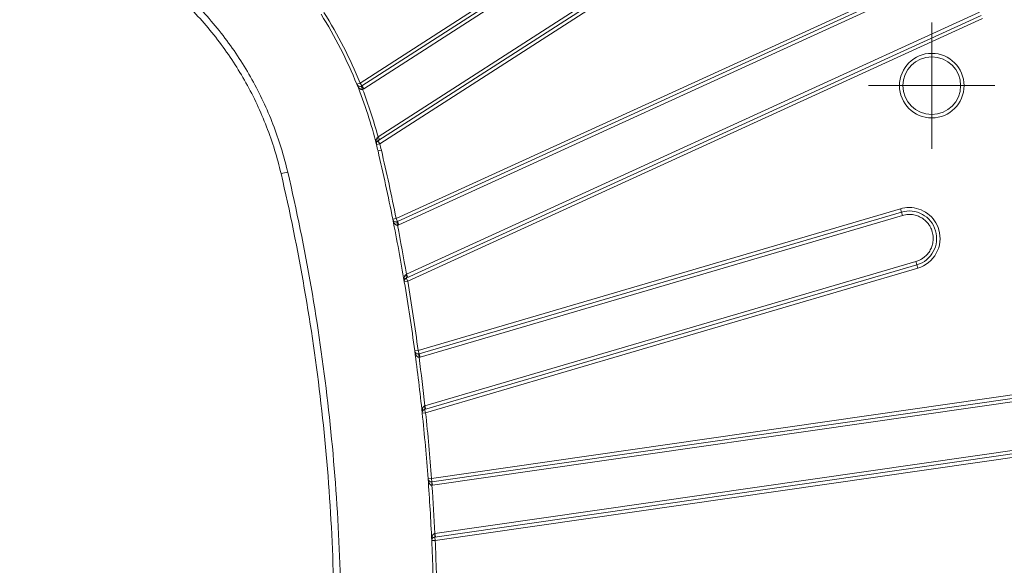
# Model space of a CAD drawing. Header units: millimetres. Extents: x 0 to 420, y 0 to 297.
# Tile 58 of 106: x 111 to 147, y 238 to 258. Entities that reach past the tile are written whole.
import ezdxf

# ---------------------------------------------------------------- set-up
doc = ezdxf.new("R2010")
doc.units = ezdxf.units.MM

# ---------------------------------------------------------------- blocks, each defined once
blk = doc.blocks.new('SW_CENTERMARKSYMBOL_23')
at = {"color": 0, "linetype": 'Continuous', "lineweight": 0}
for p, q in [((0, 1.25), (0, 2.3)), ((0, 0), (0, 1.25)), ((-1.25, 0), (-2.3, 0)), ((0, 0), (-1.25, 0)), ((0, 0), (0, -1.25)), ((0, 0), (1.25, 0)), ((1.25, 0), (2.3, 0)), ((0, -1.25), (0, -2.3))]:
    blk.add_line(p, q, dxfattribs=at)

msp = doc.modelspace()

# ---------------------------------------------------------------- linework, layer by layer
at = {"color": 7, "linetype": 'Continuous', "lineweight": 15}
for p, q in [((141.27927156, 266.72078044), (123.56168481, 255.33437882)), ((123.62926492, 255.22922213), (141.34685167, 266.61562375)), ((141.41443177, 266.51046706), (123.69684502, 255.12406544)), ((142.4281333, 264.93311668), (124.21383642, 253.22749885)), ((124.21576563, 253.37732646), (142.3605532, 265.03827337)), ((124.28141652, 253.12234216), (142.4957134, 264.82795999)), ((145.28220428, 259.72488297), (124.87545324, 250.40543203)), ((124.92738012, 250.29172803), (145.33413115, 259.61117897)), ((145.38605803, 259.49747497), (124.97930699, 250.17802404)), ((146.16496118, 257.79191498), (125.24319793, 248.23726585)), ((125.25171964, 248.37857579), (146.1130343, 257.90561898)), ((125.2951248, 248.12356185), (146.21688806, 257.67821098)), ((123.44584045, 255.2874205), (123.56168481, 255.33437882)), ((123.62926492, 255.22922213), (123.56168481, 255.33437882)), ((123.60776418, 255.21818204), (123.65384354, 255.10198526)), ((123.62926492, 255.22922213), (123.69684502, 255.12406544)), ((124.28141652, 253.12234216), (124.16011964, 253.09214169)), ((124.28141652, 253.12234216), (124.21383642, 253.22749885)), ((124.21576563, 253.37732646), (124.28334573, 253.27216977)), ((124.21532297, 252.86342735), (124.33704124, 252.89188191)), ((120.92892787, 252.0951616), (120.68549138, 252.03825227)), ((143.23383245, 250.75799755), (125.67733062, 245.60294349)), ((125.71254719, 245.48300687), (143.26904902, 250.63806093)), ((143.26904902, 250.63806093), (143.23383245, 250.75799755)), ((143.30426559, 250.5181243), (143.26904902, 250.63806093)), ((124.75286712, 250.3809853), (124.87545324, 250.40543203)), ((124.92738012, 250.29172803), (124.87545324, 250.40543203)), ((124.89970235, 250.28280667), (124.92395147, 250.1601813)), ((124.92738012, 250.29172803), (124.97930699, 250.17802404)), ((143.30426559, 250.5181243), (125.74776376, 245.36307024)), ((125.92199949, 243.59035052), (143.79729756, 248.8390116)), ((143.83251413, 248.71907498), (143.79729756, 248.8390116)), ((125.25171964, 248.37857579), (125.30364652, 248.26487179)), ((143.83251413, 248.71907498), (125.91373143, 243.45764566)), ((125.948948, 243.33770904), (143.8677307, 248.59913836)), ((143.83251413, 248.71907498), (143.8677307, 248.59913836)), ((125.2951248, 248.12356185), (125.17186223, 248.10279317)), ((125.2951248, 248.12356185), (125.24319793, 248.23726585)), ((125.55345199, 245.5862377), (125.67733062, 245.60294349)), ((125.71254719, 245.48300687), (125.67733062, 245.60294349)), ((125.69383671, 245.47903808), (125.7103428, 245.35513268)), ((125.71254719, 245.48300687), (125.74776376, 245.36307024)), ((150.11858661, 244.39024598), (126.16272875, 240.94591361)), ((126.18051811, 240.82218593), (150.13637597, 244.2665183)), ((150.15416532, 244.14279062), (126.19830746, 240.69845825)), ((125.948948, 243.33770904), (125.91373143, 243.45764566)), ((125.92199949, 243.59035052), (125.95721606, 243.4704139)), ((125.948948, 243.33770904), (125.82463156, 243.3246545)), ((150.42100565, 242.28687542), (126.27830983, 238.8156798)), ((126.28450825, 238.9428564), (150.40321629, 242.4106031)), ((126.29609918, 238.69195212), (150.438795, 242.16314774)), ((126.03806772, 240.93671432), (126.16272875, 240.94591361)), ((126.18051811, 240.82218593), (126.16272875, 240.94591361)), ((126.17172709, 240.82123791), (126.18072543, 240.69656221)), ((126.18051811, 240.82218593), (126.19830746, 240.69845825)), ((126.19830746, 240.69845825), (126.18072543, 240.69656221)), ((126.29609918, 238.69195212), (126.27830983, 238.8156798)), ((126.28450825, 238.9428564), (126.3022976, 238.81912872)), ((126.29609918, 238.69195212), (126.17122318, 238.68638591))]:
    msp.add_line(p, q, dxfattribs=at)
at = {"color": 7, "linetype": 'Continuous', "lineweight": 15, "flags": 128}
msp.add_lwpolyline([(124.18426911, 253.34270409), (124.19538722, 253.32300029), (124.20484246, 253.30362327), (124.21231481, 253.28522888), (124.21755136, 253.26843968), (124.22037486, 253.25382391), (124.22068977, 253.24187627), (124.21848542, 253.23300112), (124.21383642, 253.22749885)], dxfattribs=at)
at = {"color": 7, "linetype": 'Continuous', "lineweight": 15}
msp.add_circle((144.37302399, 255.23867546), 1.05, dxfattribs=at)
for centre, radius, start, end in [((108.27022906, 249.13588054), 16.375, 22.065516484, 32.099228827), ((123.56168481, 255.33437882), 0.125, 202.065516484, 302.727272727), ((108.27022906, 249.13588054), 16.375, 13.981213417, 22.065516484), ((124.28141652, 253.12234216), 0.125, 122.727272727, 180), ((124.28141652, 253.12234216), 0.125, 180, 193.981213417), ((108.27022906, 249.13588054), 16.375, 13.157959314, 13.981213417), ((48.82302399, 235.23867546), 77.425, 11.2782516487, 13.157959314), ((143.55078158, 249.67856795), 1, 286.363636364, 106.363636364), ((124.87545324, 250.40543203), 0.125, 191.278251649, 294.545454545), ((48.82302399, 235.23867546), 77.425, 9.5640122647, 11.2782516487), ((125.2951248, 248.12356185), 0.125, 114.545454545, 180), ((125.2951248, 248.12356185), 0.125, 180, 189.564012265), ((48.82302399, 235.23867546), 77.425, 7.6803473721, 9.5640122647), ((125.10767694, 248.27550794), 0.14081334, 344.241687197, 35.064747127), ((125.67733062, 245.60294349), 0.125, 187.680347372, 286.363636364), ((48.82302399, 235.23867546), 77.425, 5.9946892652, 7.6803473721), ((125.948948, 243.33770904), 0.125, 106.363636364, 180), ((125.7292907, 243.49984477), 0.18920664, 347.112827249, 25.058218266), ((125.948948, 243.33770904), 0.125, 180, 185.994689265), ((48.82302399, 235.23867546), 77.425, 4.2204585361, 5.9946892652), ((126.16272875, 240.94591361), 0.125, 184.220458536, 278.181818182), ((48.82302399, 235.23867546), 77.425, 2.5522066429, 4.2204585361), ((126.29609918, 238.69195212), 0.125, 98.181818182, 180), ((125.94994249, 238.86279908), 0.33173082, 351.834050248, 13.454081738), ((126.29609918, 238.69195212), 0.125, 180, 182.552206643), ((48.82302399, 235.23867546), 77.425, 0.8312058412, 2.5522066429)]:
    msp.add_arc(centre, radius, start, end, dxfattribs=at)
for points, knots in [([(120.92892787, 252.0951616), (120.7910193, 252.68508201), (120.61044099, 253.26911203), (120.17428206, 254.39496284), (119.91912956, 254.93774462), (119.33647516, 255.98399716), (119.00897634, 256.48746959), (118.4616323, 257.21219859), (118.26997267, 257.44828004), (117.87388487, 257.90290126), (117.66876192, 258.12239182), (117.03252362, 258.75780951), (116.58063745, 259.15079162), (115.86086819, 259.69393468), (115.61393068, 259.8672337), (115.10565632, 260.19792513), (114.84580076, 260.35428149), (114.05600755, 260.79296016), (113.51322541, 261.04679069), (112.39568397, 261.47846624), (111.82091545, 261.65632363), (111.22951013, 261.79457935)], [0, 0, 0, 0, 0.125, 0.125, 0.25, 0.25, 0.375, 0.375, 0.4375, 0.4375, 0.5, 0.5, 0.625, 0.625, 0.6875, 0.6875, 0.75, 0.75, 0.875, 0.875, 1, 1, 1, 1]), ([(111.17260079, 261.55114285), (111.75263294, 261.4155459), (112.31634822, 261.24110884), (113.41239849, 260.81773474), (113.94474253, 260.56878557), (114.71934741, 260.13854301), (114.97420575, 259.98519351), (115.47270561, 259.66086152), (115.71489433, 259.49089518), (116.42082188, 258.95819717), (116.86401793, 258.5727724), (117.48802089, 257.94957427), (117.68919916, 257.73430468), (118.0776699, 257.28842618), (118.26564377, 257.05688475), (118.80246197, 256.34609284), (119.12366274, 255.85230256), (119.69511226, 254.82617026), (119.94535797, 254.29382658), (120.37312924, 253.18962673), (120.55023489, 252.61682805), (120.68549138, 252.03825227)], [0, 0, 0, 0, 0.125, 0.125, 0.25, 0.25, 0.3125, 0.3125, 0.375, 0.375, 0.5, 0.5, 0.5625, 0.5625, 0.625, 0.625, 0.75, 0.75, 0.875, 0.875, 1, 1, 1, 1]), ([(144.37302399, 256.41367546), (143.72452385, 256.41367546), (143.19802399, 255.8871756), (143.19802399, 254.59017532), (143.72452385, 254.06367546), (144.37302399, 254.06367546)], [0, 0, 0, 0, 0.5, 0.5, 1, 1, 1, 1]), ([(144.37302399, 254.06367546), (145.02152413, 254.06367546), (145.54802399, 254.59017532), (145.54802399, 255.8871756), (145.02152413, 256.41367546), (144.37302399, 256.41367546)], [0, 0, 0, 0, 0.5, 0.5, 1, 1, 1, 1]), ([(123.65384354, 255.10198526), (123.64942036, 255.10053181), (123.64032829, 255.09754419), (123.62546981, 255.09700229), (123.60988854, 255.09926415), (123.5936146, 255.10464352), (123.57273477, 255.11515284), (123.5474379, 255.13381015), (123.51597832, 255.16566415), (123.47861652, 255.2165562), (123.45810946, 255.26089399), (123.44584045, 255.2874205)], [0, 0, 0, 0, 0.0423691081, 0.0870917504, 0.1359317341, 0.1902453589, 0.2510171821, 0.3637292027, 0.5007249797, 0.7012925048, 1, 1, 1, 1]), ([(124.16011964, 253.09214169), (124.15633283, 253.10951659), (124.14952086, 253.14077177), (124.14571689, 253.18341335), (124.14524149, 253.22212729), (124.14852961, 253.25817378), (124.15675707, 253.29269113), (124.16778545, 253.32104052), (124.17915225, 253.3359793), (124.18426911, 253.34270409)], [0, 0, 0, 0, 0.20867127, 0.3753723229, 0.5001430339, 0.6591922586, 0.7946098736, 0.9075421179, 1, 1, 1, 1]), ([(120.68549138, 252.03825227), (121.33191927, 249.27307974), (121.81611657, 246.48422889), (122.30134132, 242.26584508), (122.42285386, 240.85297335), (122.58429531, 238.0190061), (122.62384363, 236.60552766), (122.62136808, 232.37540389), (122.45861112, 229.56903711), (121.81387766, 223.98348012), (121.33191634, 221.20425867), (120.68549138, 218.43909866)], [0, 0, 0, 0, 0.25, 0.25, 0.375, 0.375, 0.5, 0.5, 0.75, 0.75, 1, 1, 1, 1]), ([(120.92892787, 218.38218932), (121.57754263, 221.15671643), (122.06113662, 223.94535263), (122.70805414, 229.54983095), (122.87136245, 232.36570443), (122.87384639, 236.61015794), (122.83416409, 238.02842459), (122.67217575, 240.87199204), (122.55025158, 242.28964994), (122.06338311, 246.52232372), (121.57754557, 249.32062193), (120.92892787, 252.0951616)], [0, 0, 0, 0, 0.25, 0.25, 0.5, 0.5, 0.625, 0.625, 0.75, 0.75, 1, 1, 1, 1]), ([(144.39033793, 249.92508394), (144.38366183, 249.94616026), (144.37036473, 249.98813901), (144.34456205, 250.04885174), (144.31460815, 250.10738636), (144.28007571, 250.1636189), (144.21946056, 250.24755427), (144.12136666, 250.35047253), (143.97303673, 250.45168479), (143.80762537, 250.52179649), (143.65360708, 250.55152927), (143.52079119, 250.55536629), (143.41089925, 250.54539903), (143.3399114, 250.52724178), (143.30426559, 250.5181243)], [0, 0, 0, 0, 0.0482826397, 0.0961669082, 0.1439278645, 0.1918426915, 0.2401859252, 0.3700196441, 0.5000484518, 0.6298822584, 0.759911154, 0.8401126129, 0.9197142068, 1, 1, 1, 1]), ([(144.63021117, 249.99551708), (144.56173289, 250.22873269), (144.41954955, 250.43351564), (144.03038836, 250.72483806), (143.79384288, 250.80356795), (143.55078158, 250.80356795)], [0, 0, 0, 0, 0.5, 0.5, 1, 1, 1, 1]), ([(124.92395147, 250.1601813), (124.91934411, 250.15958204), (124.90985989, 250.15834847), (124.89515087, 250.16056894), (124.88020833, 250.16566118), (124.86512285, 250.17393878), (124.84641369, 250.18809434), (124.82480841, 250.2110605), (124.79952569, 250.24814898), (124.77193776, 250.30510368), (124.76000586, 250.35258043), (124.75286712, 250.3809853)], [0, 0, 0, 0, 0.0422002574, 0.0868689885, 0.1357358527, 0.1901298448, 0.251017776, 0.3637466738, 0.5007406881, 0.7012981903, 1, 1, 1, 1]), ([(143.79729756, 248.8390116), (143.81837389, 248.8456877), (143.86035263, 248.85898481), (143.92106537, 248.88478748), (143.97959998, 248.91474138), (144.03583253, 248.94927382), (144.1197679, 249.00988897), (144.22268615, 249.10798287), (144.32389842, 249.2563128), (144.39401012, 249.42172416), (144.42374289, 249.57574245), (144.42757992, 249.70855834), (144.41761266, 249.81845028), (144.39945541, 249.88943813), (144.39033793, 249.92508394)], [0, 0, 0, 0, 0.0482826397, 0.0961669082, 0.1439278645, 0.1918426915, 0.2401859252, 0.3700196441, 0.5000484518, 0.6298822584, 0.759911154, 0.8401126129, 0.9197142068, 1, 1, 1, 1]), ([(143.8677307, 248.59913836), (144.15400513, 248.68319611), (144.39518166, 248.87754845), (144.68115922, 249.40127724), (144.71426893, 249.70924265), (144.63021117, 249.99551708)], [0, 0, 0, 0, 0.5, 0.5, 1, 1, 1, 1]), ([(125.17186223, 248.10279317), (125.16984998, 248.1167812), (125.16612353, 248.14268536), (125.16471932, 248.17884698), (125.16552807, 248.20886457), (125.16853636, 248.24100745), (125.17501987, 248.27489547), (125.18755102, 248.30957731), (125.20257053, 248.33721137), (125.21663544, 248.35046981), (125.22293284, 248.35640612)], [0, 0, 0, 0, 0.1607166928, 0.297628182, 0.4107520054, 0.5001196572, 0.6613949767, 0.7972619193, 0.9092264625, 1, 1, 1, 1]), ([(125.7103428, 245.35513268), (125.70570691, 245.35482373), (125.69616397, 245.35418776), (125.68162329, 245.35732691), (125.66702976, 245.36334682), (125.65249346, 245.37255477), (125.6347095, 245.38785651), (125.61458802, 245.41213322), (125.59168258, 245.4507352), (125.56772316, 245.50930889), (125.55879413, 245.55744084), (125.55345199, 245.5862377)], [0, 0, 0, 0, 0.0422002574, 0.0868689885, 0.1357358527, 0.1901298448, 0.251017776, 0.3637466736, 0.5007406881, 0.7012981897, 1, 1, 1, 1]), ([(125.82463156, 243.3246545), (125.82346364, 243.33928688), (125.8213022, 243.36636693), (125.82237881, 243.40389445), (125.82540116, 243.43485114), (125.83100766, 243.46810043), (125.84066181, 243.50292655), (125.85733362, 243.53767206), (125.87637489, 243.56432008), (125.89319429, 243.57515441), (125.90068859, 243.57998191)], [0, 0, 0, 0, 0.1610273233, 0.2980122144, 0.4109755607, 0.4999551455, 0.664241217, 0.8005843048, 0.911145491, 1, 1, 1, 1]), ([(126.18072543, 240.69656221), (126.17607935, 240.6965336), (126.16651543, 240.69647471), (126.15219069, 240.70048566), (126.13798706, 240.70737531), (126.12403296, 240.71744374), (126.10720487, 240.73379085), (126.08858516, 240.75923764), (126.06805109, 240.79915159), (126.04767025, 240.85906446), (126.04166224, 240.90764755), (126.03806772, 240.93671432)], [0, 0, 0, 0, 0.0422002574, 0.0868689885, 0.1357358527, 0.1901298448, 0.251017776, 0.3637466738, 0.5007406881, 0.7012981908, 1, 1, 1, 1]), ([(126.17122318, 238.68638591), (126.17093959, 238.70161207), (126.17041511, 238.72977209), (126.17406581, 238.76850266), (126.17937369, 238.80023015), (126.1869755, 238.83152811), (126.19786133, 238.86230462), (126.21370202, 238.89242114), (126.23169785, 238.9153693), (126.2508932, 238.93219921), (126.26576104, 238.93753839), (126.27256927, 238.93998329)], [0, 0, 0, 0, 0.1614276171, 0.2985522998, 0.4113988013, 0.500012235, 0.6360812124, 0.7523176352, 0.8500048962, 0.9313147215, 1, 1, 1, 1])]:
    msp.add_open_spline(points, degree=3, knots=knots, dxfattribs=at)
for points in [[(123.56168481, 255.33437882), (123.19960976, 256.22760398), (122.76002051, 257.08728879), (122.24785878, 257.90376897)], [(123.69684502, 255.12406544), (123.68994619, 255.1198633), (123.67614855, 255.11145903), (123.66127854, 255.10514318), (123.65384354, 255.10198526)], [(124.21576563, 253.37732646), (124.06012765, 253.96244088), (123.87276712, 254.53749032), (123.65384354, 255.10198526)], [(124.18426911, 253.34270409), (124.19434399, 253.35411193), (124.20505953, 253.36570964), (124.21576563, 253.37732646)], [(124.33704124, 252.89188191), (124.31864425, 252.97057759), (124.30094232, 253.04391892), (124.28141652, 253.12234216)], [(124.87545324, 250.40543203), (124.70829637, 251.24362615), (124.53160194, 252.05962178), (124.33704124, 252.89188191)], [(143.55078158, 250.80356795), (143.44350225, 250.80356795), (143.33676621, 250.78822163), (143.23383245, 250.75799755)], [(124.97930699, 250.17802404), (124.97034228, 250.17423987), (124.95241285, 250.16667155), (124.9334386, 250.16234472), (124.92395147, 250.1601813)], [(125.25171964, 248.37857579), (125.1481323, 248.98109526), (125.04158396, 249.56024577), (124.92395147, 250.1601813)], [(125.22293284, 248.35640612), (125.2322907, 248.36375281), (125.24200528, 248.3711631), (125.25171964, 248.37857579)], [(125.67733062, 245.60294349), (125.56286547, 246.45173861), (125.4374282, 247.27898788), (125.2951248, 248.12356185)], [(125.74776376, 245.36307024), (125.74160307, 245.36138839), (125.72928168, 245.35802469), (125.71665576, 245.35609668), (125.7103428, 245.35513268)], [(125.92199949, 243.59035052), (125.85737848, 244.18690317), (125.7886188, 244.76021772), (125.7103428, 245.35513268)], [(125.90068859, 243.57998191), (125.90771299, 243.58342876), (125.91485629, 243.58688926), (125.92199949, 243.59035052)], [(126.16272875, 240.94591361), (126.10331786, 241.75100012), (126.03325687, 242.53484793), (125.948948, 243.33770904)], [(126.28450825, 238.9428564), (126.25617483, 239.53536218), (126.22247301, 240.10485027), (126.18072543, 240.69656221)], [(126.27256927, 238.93998329), (126.27653643, 238.94094028), (126.28052235, 238.94189828), (126.28450825, 238.9428564)], [(126.3648635, 236.36367546), (126.35349971, 237.14693703), (126.33098124, 237.90938515), (126.29609918, 238.69195212)]]:
    msp.add_open_spline(points, degree=3, dxfattribs=at)

# ---------------------------------------------------------------- block references
at = {"color": 7, "linetype": 'Continuous', "lineweight": 0}
msp.add_blockref('SW_CENTERMARKSYMBOL_23', (144.37302399, 255.23867546), dxfattribs=at)

doc.saveas('drawing.dxf')
